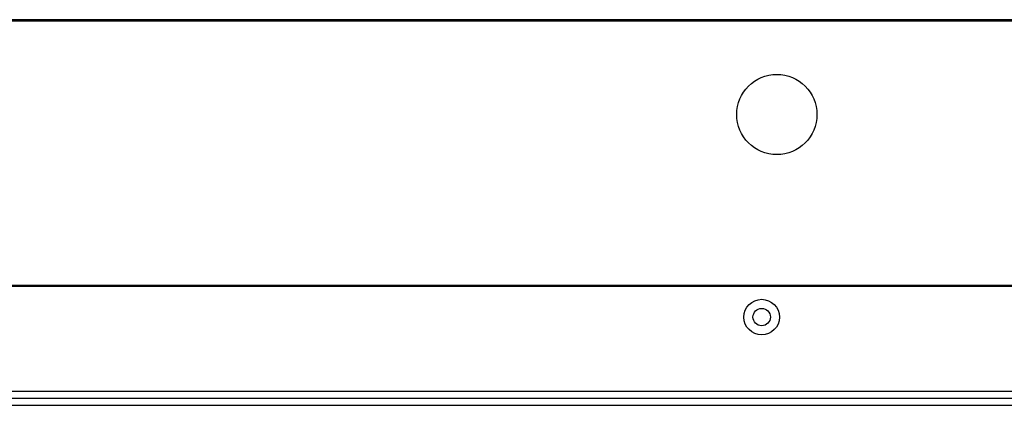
# Model space of a CAD drawing. Header units: millimetres. Extents: x 3619 to 4737, y 1503 to 2366.
# Tile 104 of 256: x 4085 to 4132, y 2125 to 2143. Entities that reach past the tile are written whole.
import ezdxf

# ---------------------------------------------------------------- set-up
doc = ezdxf.new("R2010")
doc.units = ezdxf.units.MM

msp = doc.modelspace()

# ---------------------------------------------------------------- linework, layer by layer
at = {"color": 7, "linetype": 'Continuous', "lineweight": 30}
for p, q in [((4238.5946, 2143.0021), (3835.1913, 2143.0021)), ((4238.5946, 2142.9521), (3835.1913, 2142.9521)), ((4233.593, 2142.9354), (3840.193, 2142.9354)), ((4232.0376, 2130.3021), (4059.4246, 2130.3021)), ((4232.0376, 2130.2554), (4059.4263, 2130.2554)), ((3835.6996, 2124.9021), (4238.1063, 2124.9021)), ((4237.8706, 2125.2354), (3835.9353, 2125.2354))]:
    msp.add_line(p, q, dxfattribs=at)
at = {"color": 8, "linetype": 'Continuous', "lineweight": 30}
msp.add_line((3958.8158, 2124.5687), (4198.6596, 2124.5687), dxfattribs=at)
at = {"color": 7, "linetype": 'Continuous', "lineweight": 30}
for centre, radius in [((4120.9596, 2138.4687), 1.9167), ((4120.2363, 2128.7854), 0.85), ((4120.2363, 2128.7854), 0.4167)]:
    msp.add_circle(centre, radius, dxfattribs=at)

doc.saveas('drawing.dxf')
